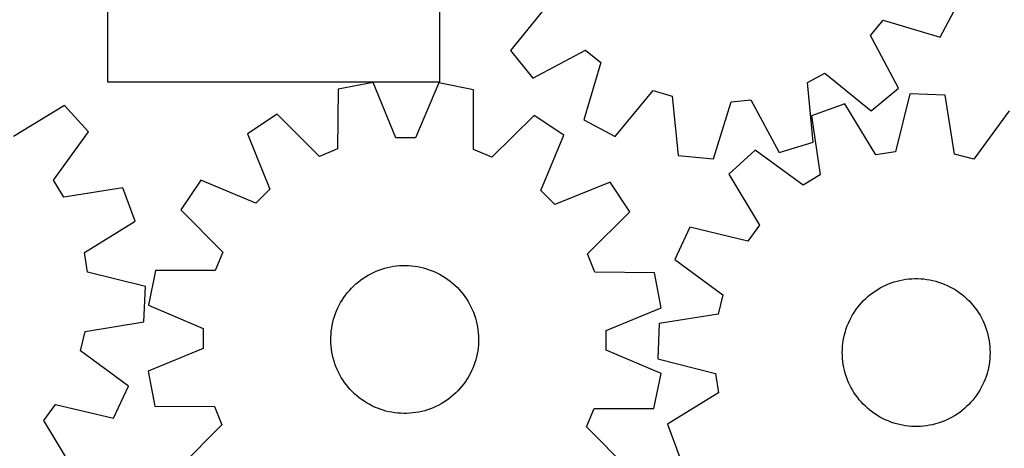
# Model space of a CAD drawing. Header units: millimetres. Extents: x 7 to 1243, y 7 to 1475.
# Tile 5 of 27: x 296 to 616, y 543 to 682. Entities that reach past the tile are written whole.
import ezdxf

# ---------------------------------------------------------------- set-up
doc = ezdxf.new("R2010")
doc.units = ezdxf.units.MM
doc.layers.add('CUT', color=7, linetype='CONTINUOUS', true_color=0x000000)

msp = doc.modelspace()

# ---------------------------------------------------------------- linework, layer by layer
at = {"layer": 'CUT'}
for p, q in [((324.154477, 728.001284), (324.154477, 662.001284)), ((432.154477, 662.001284), (432.154477, 728.001284)), ((467.28318, 687.169139), (455.066515, 672.129342)), ((594.686132, 676.464228), (600.108154, 686.646917)), ((572.044901, 677.018688), (576.116055, 681.995474)), ((576.116055, 681.995474), (594.686132, 676.464228)), ((581.146991, 659.913298), (572.044901, 677.018688)), ((455.066515, 672.129342), (462.399175, 663.2233)), ((462.399175, 663.2233), (479.504565, 672.325391)), ((479.504565, 672.325391), (484.48135, 668.254237)), ((484.48135, 668.254237), (478.950105, 649.68416)), ((551.535363, 661.757317), (557.201152, 664.797303)), ((557.201152, 664.797303), (572.24095, 652.580639)), ((324.154477, 662.001284), (432.154477, 662.001284)), ((399.106126, 659.591503), (398.94683, 640.215822)), ((410.43134, 661.78809), (399.106126, 659.591503)), ((417.822628, 643.876884), (410.43134, 661.78809)), ((431.814305, 661.686032), (424.252383, 643.846196)), ((443.118036, 659.381441), (431.814305, 661.686032)), ((443.092374, 640.005122), (443.118036, 659.381441)), ((489.132794, 644.262138), (501.452894, 659.217323)), ((501.452894, 659.217323), (507.608807, 657.3606)), ((553.398649, 642.470778), (551.535363, 661.757317)), ((572.24095, 652.580639), (581.146991, 659.913298)), ((507.608807, 657.3606), (509.605064, 638.08737)), ((526.746747, 655.506309), (533.144606, 656.146686)), ((533.144606, 656.146686), (542.364452, 639.104478)), ((584.819421, 658.146704), (580.138654, 639.344235)), ((596.344428, 657.637118), (584.819421, 658.146704)), ((599.347448, 638.494906), (596.344428, 657.637118)), ((310.19448, 654.304732), (293.627377, 644.256173)), ((318.01583, 645.824641), (310.19448, 654.304732)), ((521.087559, 636.974821), (526.746747, 655.506309)), ((563.683283, 654.905518), (552.840555, 650.965884)), ((573.783119, 638.369626), (563.683283, 654.905518)), ((617.112021, 652.543133), (605.592163, 636.963169)), ((379.311786, 651.502886), (369.68925, 645.139533)), ((392.994767, 637.783613), (379.311786, 651.502886)), ((462.834264, 651.104246), (449.020949, 637.516209)), ((472.39562, 644.649331), (462.834264, 651.104246)), ((478.950105, 649.68416), (489.132794, 644.262138)), ((552.840555, 650.965884), (555.711483, 631.803416)), ((306.663266, 630.122358), (318.01583, 645.824641)), ((369.68925, 645.139533), (376.956832, 627.177777)), ((424.252383, 643.846196), (417.822628, 643.876884)), ((464.956915, 626.757766), (472.39562, 644.649331)), ((398.94683, 640.215822), (392.994767, 637.783613)), ((449.020949, 637.516209), (443.092374, 640.005122)), ((534.553658, 639.882969), (526.043916, 632.09389)), ((550.212701, 628.470837), (534.553658, 639.882969)), ((542.364452, 639.104478), (553.398649, 642.470778)), ((509.605064, 638.08737), (521.087559, 636.974821)), ((580.138654, 639.344235), (573.783119, 638.369626)), ((605.592163, 636.963169), (599.347448, 638.494906)), ((526.043916, 632.09389), (536.029467, 615.488735)), ((555.711483, 631.803416), (550.212701, 628.470837)), ((310.01671, 624.636275), (306.663266, 630.122358)), ((329.168134, 627.579978), (310.01671, 624.636275)), ((333.148929, 616.752294), (329.168134, 627.579978)), ((354.497044, 630.091659), (348.04213, 620.530302)), ((372.388609, 622.652954), (354.497044, 630.091659)), ((376.956832, 627.177777), (372.388609, 622.652954)), ((487.443494, 629.457126), (469.481739, 622.189543)), ((493.806847, 619.834589), (487.443494, 629.457126)), ((469.481739, 622.189543), (464.956915, 626.757766)), ((348.04213, 620.530302), (361.630167, 606.716987)), ((480.087575, 606.151608), (493.806847, 619.834589)), ((316.651523, 606.589714), (333.148929, 616.752294)), ((513.390274, 614.856519), (508.509049, 604.403811)), ((532.224578, 610.30554), (513.390274, 614.856519)), ((536.029467, 615.488735), (532.224578, 610.30554)), ((317.650269, 600.237927), (316.651523, 606.589714)), ((361.630167, 606.716987), (359.141254, 600.788412)), ((482.519783, 600.199545), (480.087575, 606.151608)), ((413.298383, 601.243189), (414.23544, 601.527125)), ((414.23544, 601.527125), (415.183299, 601.772603)), ((415.183299, 601.772603), (416.140381, 601.979215)), ((416.140381, 601.979215), (417.105094, 602.146617)), ((417.105094, 602.146617), (418.075833, 602.27453)), ((418.075833, 602.27453), (419.050981, 602.362742)), ((419.050981, 602.362742), (420.028916, 602.411106)), ((420.028916, 602.411106), (421.008009, 602.41954)), ((421.008009, 602.41954), (421.986632, 602.388032)), ((421.986632, 602.388032), (422.963155, 602.316634)), ((422.963155, 602.316634), (423.935953, 602.205464)), ((423.935953, 602.205464), (424.903407, 602.054707)), ((424.903407, 602.054707), (425.863907, 601.864615)), ((425.863907, 601.864615), (426.815854, 601.635503)), ((426.815854, 601.635503), (427.757664, 601.367754)), ((427.757664, 601.367754), (428.687769, 601.061812)), ((508.509049, 604.403811), (524.089013, 592.883953)), ((336.470384, 595.628621), (317.650269, 600.237927)), ((339.764934, 600.814074), (337.460344, 589.510343)), ((359.141254, 600.788412), (339.764934, 600.814074)), ((406.372981, 597.656974), (407.169525, 598.226371)), ((407.169525, 598.226371), (407.988631, 598.762805)), ((407.988631, 598.762805), (408.828935, 599.265382)), ((408.828935, 599.265382), (409.689039, 599.733266)), ((409.689039, 599.733266), (410.567512, 600.165678)), ((410.567512, 600.165678), (411.462892, 600.561899)), ((411.462892, 600.561899), (412.373687, 600.921268)), ((412.373687, 600.921268), (413.298383, 601.243189)), ((428.687769, 601.061812), (429.60462, 600.718187)), ((429.60462, 600.718187), (430.506693, 600.337452)), ((430.506693, 600.337452), (431.392486, 599.920238)), ((431.392486, 599.920238), (432.260523, 599.467242)), ((432.260523, 599.467242), (433.109362, 598.979217)), ((433.109362, 598.979217), (433.937588, 598.456975)), ((433.937588, 598.456975), (434.743823, 597.901385)), ((501.895465, 600.04025), (482.519783, 600.199545)), ((504.092051, 588.715036), (501.895465, 600.04025)), ((585.478185, 598.131), (586.456606, 598.168248)), ((586.456606, 598.168248), (587.435732, 598.165555)), ((587.435732, 598.165555), (588.413933, 598.122928)), ((336.004584, 584.101762), (336.470384, 595.628621)), ((402.773659, 594.35053), (403.438333, 595.06949)), ((403.438333, 595.06949), (404.131779, 595.760741)), ((404.131779, 595.760741), (404.852843, 596.423132)), ((404.852843, 596.423132), (405.600325, 597.05556)), ((405.600325, 597.05556), (406.372981, 597.656974)), ((434.743823, 597.901385), (435.526725, 597.313372)), ((435.526725, 597.313372), (436.284992, 596.693916)), ((436.284992, 596.693916), (437.017361, 596.044046)), ((437.017361, 596.044046), (437.722614, 595.364845)), ((437.722614, 595.364845), (438.399575, 594.657442)), ((574.37564, 594.657006), (575.221601, 595.150002)), ((575.221601, 595.150002), (576.086967, 595.608082)), ((576.086967, 595.608082), (576.970297, 596.030483)), ((576.970297, 596.030483), (577.870121, 596.416503)), ((577.870121, 596.416503), (578.784942, 596.765499)), ((578.784942, 596.765499), (579.713236, 597.076891)), ((579.713236, 597.076891), (580.653459, 597.35016)), ((580.653459, 597.35016), (581.604046, 597.584851)), ((581.604046, 597.584851), (582.563414, 597.780573)), ((582.563414, 597.780573), (583.529968, 597.937002)), ((583.529968, 597.937002), (584.502097, 598.053875)), ((584.502097, 598.053875), (585.478185, 598.131)), ((588.413933, 598.122928), (589.389582, 598.040438)), ((589.389582, 598.040438), (590.361054, 597.91822)), ((590.361054, 597.91822), (591.326733, 597.756479)), ((591.326733, 597.756479), (592.28501, 597.555484)), ((592.28501, 597.555484), (593.234292, 597.31557)), ((593.234292, 597.31557), (594.172999, 597.037135)), ((594.172999, 597.037135), (595.099567, 596.720643)), ((595.099567, 596.720643), (596.012454, 596.366622)), ((596.012454, 596.366622), (596.910142, 595.97566)), ((596.910142, 595.97566), (597.791136, 595.548407)), ((597.791136, 595.548407), (598.65397, 595.085576)), ((598.65397, 595.085576), (599.497208, 594.587936)), ((400.424056, 591.222177), (400.963084, 592.039577)), ((400.963084, 592.039577), (401.535004, 592.834312)), ((401.535004, 592.834312), (402.138864, 593.605057)), ((402.138864, 593.605057), (402.773659, 594.35053)), ((438.399575, 594.657442), (439.04712, 593.923017)), ((439.04712, 593.923017), (439.664169, 593.162789)), ((439.664169, 593.162789), (440.249696, 592.378026)), ((440.249696, 592.378026), (440.802727, 591.570034)), ((524.089013, 592.883953), (522.557276, 586.639237)), ((570.484922, 591.698965), (571.213467, 592.353119)), ((571.213467, 592.353119), (571.968088, 592.977012)), ((571.968088, 592.977012), (572.747528, 593.569607)), ((572.747528, 593.569607), (573.550491, 594.129915)), ((573.550491, 594.129915), (574.37564, 594.657006)), ((599.497208, 594.587936), (600.319446, 594.056316)), ((600.319446, 594.056316), (601.119315, 593.4916)), ((601.119315, 593.4916), (601.895485, 592.894729)), ((601.895485, 592.894729), (602.646664, 592.266695)), ((602.646664, 592.266695), (603.3716, 591.608545)), ((337.460344, 589.510343), (355.30018, 581.948421)), ((398.613955, 587.753637), (399.013013, 588.647756)), ((399.013013, 588.647756), (399.448208, 589.524853)), ((399.448208, 589.524853), (399.918817, 590.38347)), ((399.918817, 590.38347), (400.424056, 591.222177)), ((440.802727, 591.570034), (441.32234, 590.740156)), ((441.32234, 590.740156), (441.807672, 589.889775)), ((441.807672, 589.889775), (442.257914, 589.020305)), ((442.257914, 589.020305), (442.672316, 588.133194)), ((486.180846, 581.323748), (504.092051, 588.715036)), ((567.274145, 588.01405), (567.855059, 588.802234)), ((567.855059, 588.802234), (568.467639, 589.566067)), ((568.467639, 589.566067), (569.110865, 590.304278)), ((569.110865, 590.304278), (569.783666, 591.015639)), ((569.783666, 591.015639), (570.484922, 591.698965)), ((603.3716, 591.608545), (604.069089, 590.921373)), ((604.069089, 590.921373), (604.737968, 590.206324)), ((604.737968, 590.206324), (605.377125, 589.464587)), ((605.377125, 589.464587), (605.985495, 588.697397)), ((605.985495, 588.697397), (606.562067, 587.90603)), ((397.639944, 584.984163), (397.926849, 585.920315)), ((397.926849, 585.920315), (398.2517, 586.843986)), ((398.2517, 586.843986), (398.613955, 587.753637)), ((442.672316, 588.133194), (443.05019, 587.229919)), ((443.05019, 587.229919), (443.390906, 586.311982)), ((443.390906, 586.311982), (443.693897, 585.380912)), ((443.693897, 585.380912), (443.958659, 584.438258)), ((522.557276, 586.639237), (503.415064, 583.636218)), ((565.285656, 584.644608), (565.73079, 585.516703)), ((565.73079, 585.516703), (566.211126, 586.369917)), ((566.211126, 586.369917), (566.725863, 587.202828)), ((566.725863, 587.202828), (567.274145, 588.01405)), ((606.562067, 587.90603), (607.10588, 587.091805)), ((607.10588, 587.091805), (607.616029, 586.256076)), ((607.616029, 586.256076), (608.091666, 585.400235)), ((608.091666, 585.400235), (608.531998, 584.525705)), ((316.873917, 581.026046), (336.004584, 584.101762)), ((397.011356, 582.116488), (397.181816, 583.080665)), ((397.181816, 583.080665), (397.391461, 584.037088)), ((397.391461, 584.037088), (397.639944, 584.984163)), ((443.958659, 584.438258), (444.184751, 583.485589)), ((444.184751, 583.485589), (444.371797, 582.524492)), ((444.371797, 582.524492), (444.519486, 581.556564)), ((503.415064, 583.636218), (502.905479, 572.111211)), ((564.168567, 581.929686), (564.503894, 582.849606)), ((564.503894, 582.849606), (564.876463, 583.755082)), ((564.876463, 583.755082), (565.285656, 584.644608)), ((608.531998, 584.525705), (608.936293, 583.633942)), ((608.936293, 583.633942), (609.303877, 582.726431)), ((609.303877, 582.726431), (609.63414, 581.804681)), ((315.365914, 574.775556), (316.873917, 581.026046)), ((355.30018, 581.948421), (355.269491, 575.518666)), ((396.726059, 578.214458), (396.737598, 579.19352)), ((396.737598, 579.19352), (396.789062, 580.171296)), ((396.789062, 580.171296), (396.880365, 581.146159)), ((396.880365, 581.146159), (397.011356, 582.116488)), ((444.519486, 581.556564), (444.627571, 580.583419)), ((444.627571, 580.583419), (444.695873, 579.606674)), ((444.695873, 579.606674), (444.724278, 578.627956)), ((486.150157, 574.893993), (486.180846, 581.323748)), ((563.209908, 578.136508), (563.391313, 579.098686)), ((563.391313, 579.098686), (563.611814, 580.052665)), ((563.611814, 580.052665), (563.871042, 580.996855)), ((563.871042, 580.996855), (564.168567, 581.929686)), ((609.63414, 581.804681), (609.926531, 580.870228)), ((609.926531, 580.870228), (610.180564, 579.924627)), ((610.180564, 579.924627), (610.395815, 578.96945)), ((610.395815, 578.96945), (610.571927, 578.006289)), ((396.754464, 577.23574), (396.726059, 578.214458)), ((396.822766, 576.258996), (396.754464, 577.23574)), ((396.930851, 575.28585), (396.822766, 576.258996)), ((444.661275, 576.671118), (444.569972, 575.696255)), ((444.712739, 577.648894), (444.661275, 576.671118)), ((444.724278, 578.627956), (444.712739, 577.648894)), ((562.902951, 575.21684), (562.965523, 576.193968)), ((562.965523, 576.193968), (563.067899, 577.167731)), ((563.067899, 577.167731), (563.209908, 578.136508)), ((610.571927, 578.006289), (610.708607, 577.036746)), ((610.708607, 577.036746), (610.805626, 576.062435)), ((610.805626, 576.062435), (610.862824, 575.084977)), ((330.989528, 563.314967), (315.365914, 574.775556)), ((355.269491, 575.518666), (337.358286, 568.127378)), ((397.07854, 574.317922), (396.930851, 575.28585)), ((397.265586, 573.356825), (397.07854, 574.317922)), ((397.491678, 572.404156), (397.265586, 573.356825)), ((444.058876, 572.805326), (443.810393, 571.858251)), ((444.268521, 573.761749), (444.058876, 572.805326)), ((444.438981, 574.725927), (444.268521, 573.761749)), ((444.569972, 575.696255), (444.438981, 574.725927)), ((503.989993, 567.332071), (486.150157, 574.893993)), ((562.880287, 574.237972), (562.902951, 575.21684)), ((562.897568, 573.258995), (562.880287, 574.237972)), ((562.954766, 572.281537), (562.897568, 573.258995)), ((610.857441, 573.127132), (610.794869, 572.150004)), ((610.880106, 574.106), (610.857441, 573.127132)), ((610.862824, 575.084977), (610.880106, 574.106)), ((397.75644, 571.461502), (397.491678, 572.404156)), ((398.059431, 570.530432), (397.75644, 571.461502)), ((398.400147, 569.612495), (398.059431, 570.530432)), ((398.77802, 568.70922), (398.400147, 569.612495)), ((443.198637, 569.998429), (442.836382, 569.088777)), ((443.523488, 570.922099), (443.198637, 569.998429)), ((443.810393, 571.858251), (443.523488, 570.922099)), ((502.905479, 572.111211), (521.707948, 567.430444)), ((563.051786, 571.307226), (562.954766, 572.281537)), ((563.188465, 570.337683), (563.051786, 571.307226)), ((563.364577, 569.374522), (563.188465, 570.337683)), ((563.579829, 568.419345), (563.364577, 569.374522)), ((610.550485, 570.207464), (610.369079, 569.245285)), ((610.692494, 571.176241), (610.550485, 570.207464)), ((610.794869, 572.150004), (610.692494, 571.176241)), ((337.358286, 568.127378), (339.554872, 556.802164)), ((399.192423, 567.822109), (398.77802, 568.70922)), ((399.642665, 566.952639), (399.192423, 567.822109)), ((400.127996, 566.102258), (399.642665, 566.952639)), ((441.53152, 566.458944), (441.026281, 565.620237)), ((442.002129, 567.317561), (441.53152, 566.458944)), ((442.437324, 568.194658), (442.002129, 567.317561)), ((442.836382, 569.088777), (442.437324, 568.194658)), ((501.685403, 556.02834), (503.989993, 567.332071)), ((521.707948, 567.430444), (522.682556, 561.074908)), ((563.833861, 567.473744), (563.579829, 568.419345)), ((564.126252, 566.53929), (563.833861, 567.473744)), ((564.456515, 565.617541), (564.126252, 566.53929)), ((609.591825, 566.414285), (609.256499, 565.494366)), ((609.88935, 567.347117), (609.591825, 566.414285)), ((610.148579, 568.291307), (609.88935, 567.347117)), ((610.369079, 569.245285), (610.148579, 568.291307)), ((326.148047, 552.843791), (330.989528, 563.314967)), ((400.64761, 565.27238), (400.127996, 566.102258)), ((401.200641, 564.464388), (400.64761, 565.27238)), ((401.786168, 563.679625), (401.200641, 564.464388)), ((402.403217, 562.919397), (401.786168, 563.679625)), ((439.311473, 563.237357), (438.676677, 562.491884)), ((439.915333, 564.008102), (439.311473, 563.237357)), ((440.487253, 564.802837), (439.915333, 564.008102)), ((441.026281, 565.620237), (440.487253, 564.802837)), ((564.8241, 564.71003), (564.456515, 565.617541)), ((565.228395, 563.818267), (564.8241, 564.71003)), ((565.668727, 562.943737), (565.228395, 563.818267)), ((608.474737, 563.699364), (608.029603, 562.827268)), ((608.883929, 564.58889), (608.474737, 563.699364)), ((609.256499, 565.494366), (608.883929, 564.58889)), ((403.050762, 562.184972), (402.403217, 562.919397)), ((403.727723, 561.477569), (403.050762, 562.184972)), ((404.432976, 560.798368), (403.727723, 561.477569)), ((405.165345, 560.148498), (404.432976, 560.798368)), ((405.923612, 559.529042), (405.165345, 560.148498)), ((435.850012, 559.786854), (435.077356, 559.18544)), ((436.597494, 560.419282), (435.850012, 559.786854)), ((437.318558, 561.081673), (436.597494, 560.419282)), ((438.012004, 561.772924), (437.318558, 561.081673)), ((438.676677, 562.491884), (438.012004, 561.772924)), ((522.682556, 561.074908), (506.146664, 550.975073)), ((566.144364, 562.087895), (565.668727, 562.943737)), ((566.654513, 561.252167), (566.144364, 562.087895)), ((567.198326, 560.437941), (566.654513, 561.252167)), ((567.774897, 559.646575), (567.198326, 560.437941)), ((606.486248, 560.329922), (605.905333, 559.541738)), ((607.03453, 561.141144), (606.486248, 560.329922)), ((607.549267, 561.974055), (607.03453, 561.141144)), ((608.029603, 562.827268), (607.549267, 561.974055)), ((303.511418, 552.125578), (307.29659, 557.323189)), ((307.29659, 557.323189), (326.148047, 552.843791)), ((339.554872, 556.802164), (358.930554, 556.642869)), ((358.930554, 556.642869), (361.362762, 550.690806)), ((406.706514, 558.941029), (405.923612, 559.529042)), ((407.512749, 558.385439), (406.706514, 558.941029)), ((408.340975, 557.863197), (407.512749, 558.385439)), ((409.189814, 557.375172), (408.340975, 557.863197)), ((410.057851, 556.922176), (409.189814, 557.375172)), ((410.943644, 556.504962), (410.057851, 556.922176)), ((430.882825, 556.676736), (429.987445, 556.280515)), ((431.761298, 557.109148), (430.882825, 556.676736)), ((432.621402, 557.577032), (431.761298, 557.109148)), ((433.461706, 558.079609), (432.621402, 557.577032)), ((434.280812, 558.616043), (433.461706, 558.079609)), ((435.077356, 559.18544), (434.280812, 558.616043)), ((568.383268, 558.879385), (567.774897, 559.646575)), ((569.022425, 558.137648), (568.383268, 558.879385)), ((569.691304, 557.422599), (569.022425, 558.137648)), ((570.388792, 556.735427), (569.691304, 557.422599)), ((571.113729, 556.077277), (570.388792, 556.735427)), ((603.27547, 556.645007), (602.546925, 555.990853)), ((603.976727, 557.328333), (603.27547, 556.645007)), ((604.649528, 558.039693), (603.976727, 557.328333)), ((605.292754, 558.777905), (604.649528, 558.039693)), ((605.905333, 559.541738), (605.292754, 558.777905)), ((411.845717, 556.124227), (410.943644, 556.504962)), ((412.762568, 555.780602), (411.845717, 556.124227)), ((413.692673, 555.47466), (412.762568, 555.780602)), ((414.634483, 555.206911), (413.692673, 555.47466)), ((415.58643, 554.977799), (414.634483, 555.206911)), ((416.54693, 554.787707), (415.58643, 554.977799)), ((417.514384, 554.63695), (416.54693, 554.787707)), ((418.487182, 554.52578), (417.514384, 554.63695)), ((419.463705, 554.454382), (418.487182, 554.52578)), ((420.442328, 554.422874), (419.463705, 554.454382)), ((421.421421, 554.431309), (420.442328, 554.422874)), ((422.399356, 554.479672), (421.421421, 554.431309)), ((423.374504, 554.567884), (422.399356, 554.479672)), ((424.345243, 554.695797), (423.374504, 554.567884)), ((425.309956, 554.863199), (424.345243, 554.695797)), ((426.267038, 555.069811), (425.309956, 554.863199)), ((427.214897, 555.315289), (426.267038, 555.069811)), ((428.151954, 555.599225), (427.214897, 555.315289)), ((429.07665, 555.921146), (428.151954, 555.599225)), ((429.987445, 556.280515), (429.07665, 555.921146)), ((479.82017, 550.125427), (482.309083, 556.054002)), ((482.309083, 556.054002), (501.685403, 556.02834)), ((571.864907, 555.449243), (571.113729, 556.077277)), ((572.641077, 554.852372), (571.864907, 555.449243)), ((573.440947, 554.287656), (572.641077, 554.852372)), ((574.263185, 553.756036), (573.440947, 554.287656)), ((575.106422, 553.258396), (574.263185, 553.756036)), ((599.384753, 553.686965), (598.538792, 553.19397)), ((600.209902, 554.214056), (599.384753, 553.686965)), ((601.012864, 554.774365), (600.209902, 554.214056)), ((601.792305, 555.366959), (601.012864, 554.774365)), ((602.546925, 555.990853), (601.792305, 555.366959)), ((313.559978, 535.558476), (303.511418, 552.125578)), ((361.362762, 550.690806), (347.64349, 537.007825)), ((506.146664, 550.975073), (510.086298, 540.132345)), ((575.969256, 552.795565), (575.106422, 553.258396)), ((576.85025, 552.368312), (575.969256, 552.795565)), ((577.747938, 551.97735), (576.85025, 552.368312)), ((578.660826, 551.623328), (577.747938, 551.97735)), ((579.587394, 551.306837), (578.660826, 551.623328)), ((580.5261, 551.028402), (579.587394, 551.306837)), ((581.475382, 550.788488), (580.5261, 551.028402)), ((582.43366, 550.587493), (581.475382, 550.788488)), ((583.399338, 550.425752), (582.43366, 550.587493)), ((584.37081, 550.303534), (583.399338, 550.425752)), ((585.346459, 550.221043), (584.37081, 550.303534)), ((586.324661, 550.178416), (585.346459, 550.221043)), ((587.303787, 550.175724), (586.324661, 550.178416)), ((588.282208, 550.212972), (587.303787, 550.175724)), ((589.258295, 550.290096), (588.282208, 550.212972)), ((590.230425, 550.40697), (589.258295, 550.290096)), ((591.196978, 550.563399), (590.230425, 550.40697)), ((592.156347, 550.759121), (591.196978, 550.563399)), ((593.106933, 550.993812), (592.156347, 550.759121)), ((594.047156, 551.267081), (593.106933, 550.993812)), ((594.975451, 551.578472), (594.047156, 551.267081)), ((595.890271, 551.927469), (594.975451, 551.578472)), ((596.790096, 552.313489), (595.890271, 551.927469)), ((597.673426, 552.73589), (596.790096, 552.313489)), ((598.538792, 553.19397), (597.673426, 552.73589)), ((493.408207, 536.312112), (479.82017, 550.125427))]:
    msp.add_line(p, q, dxfattribs=at)

doc.saveas('drawing.dxf')
